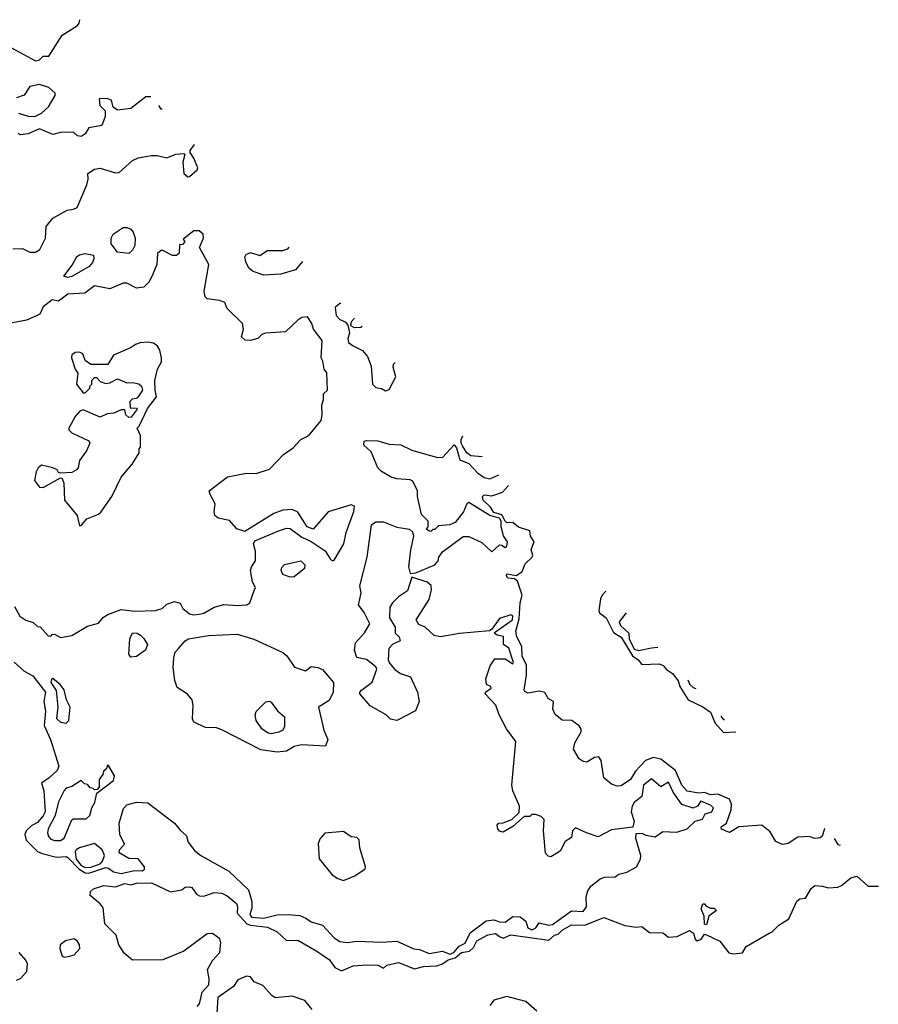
# Model space of a CAD drawing. Extents: x 2293830 to 2387798, y 66850 to 233222.
# Tile 179 of 192: x 2371881 to 2376399, y 203692 to 208874. Entities that reach past the tile are written whole.
import ezdxf

# ---------------------------------------------------------------- set-up
doc = ezdxf.new("R2010")
doc.units = 0

msp = doc.modelspace()

# ---------------------------------------------------------------- linework, layer by layer
at = {"layer": '0CON05XD'}
for points in [[(2371835, 208727.5), (2371965, 208657.5), (2371985, 208662.5), (2372005, 208682.5), (2372035, 208682.5), (2372105, 208793.3), (2372185, 208843.3), (2372193.3, 208855), (2372198.2, 208874.1)], [(2371875, 208382.5), (2371925, 208366.7), (2371960, 208365), (2371995, 208382.5), (2372032.5, 208415), (2372067.5, 208475), (2372067, 208487), (2372035, 208517.5), (2371985, 208532.5), (2371935, 208522.5), (2371905, 208477.5), (2371865, 208463.3)], [(2372571.8, 208467.5), (2372545, 208467.5), (2372465, 208407.5), (2372395, 208397.5), (2372373, 208413), (2372365, 208450), (2372345, 208457.5), (2372305, 208460), (2372300, 208455), (2372303, 208423), (2372330, 208395), (2372330, 208365), (2372313, 208317), (2372244.3, 208305.7), (2372225, 208272.5), (2372205, 208260), (2372185, 208263.3), (2372165, 208282.5), (2372095, 208281.2), (2372055, 208270), (2371985, 208300), (2371925, 208274.2), (2371885, 208267.5), (2371872.5, 208275)], [(2372631.6, 208402.5), (2372625, 208402.5), (2372612.9, 208422.9)], [(2371845, 207668.8), (2371895, 207670), (2371935, 207650), (2371965, 207650), (2371987.5, 207665), (2372016.4, 207723.6), (2372020, 207785), (2372055, 207830), (2372131.7, 207871.7), (2372165, 207876.7), (2372183.6, 207886.4), (2372234, 208005), (2372241.2, 208035), (2372240, 208065), (2372275, 208088), (2372305, 208092), (2372385, 208068.8), (2372405, 208070), (2372475, 208132.5), (2372505, 208146.7), (2372575, 208160), (2372605, 208160), (2372655, 208147.5), (2372703, 208167), (2372745, 208170), (2372750, 208165), (2372740, 208125), (2372744, 208065), (2372765, 208047.5), (2372775, 208048.6), (2372815.4, 208084.6), (2372818.1, 208095), (2372798, 208145), (2372777.5, 208175), (2372777.5, 208185), (2372801.3, 208217.8)], [(2372455, 207643.1), (2372395, 207651.2), (2372362.5, 207695), (2372362.5, 207725), (2372372.5, 207745), (2372425, 207780.8), (2372445, 207780.8), (2372465, 207770.8), (2372478.5, 207755), (2372488.8, 207725), (2372487.3, 207685), (2372475, 207661.4), (2372455, 207643.1)], [(2371853.3, 205785), (2371882.5, 205735), (2371913, 205713), (2371951.7, 205701.7), (2371975, 205680), (2371988.3, 205678.3), (2372031.7, 205631.7), (2372045, 205630), (2372051.7, 205638.3), (2372065, 205640), (2372095, 205622.5), (2372155, 205632.5), (2372238.3, 205681.7), (2372295, 205697.5), (2372321.4, 205728.6), (2372345, 205744), (2372415, 205770), (2372485, 205761.1), (2372595.7, 205764.3), (2372630, 205775), (2372655, 205797.5), (2372695, 205812.5), (2372725, 205802.5), (2372740, 205775), (2372775, 205747.5), (2372795, 205742), (2372825, 205744.3), (2372850.3, 205749.7), (2372905, 205782), (2372955, 205796), (2373025, 205790.8), (2373075.8, 205794.2), (2373091.2, 205805), (2373115, 205870), (2373121.2, 205885), (2373106, 205915), (2373095.9, 205974.1), (2373101.2, 205995), (2373121.2, 206025), (2373122, 206075), (2373112, 206115), (2373118.3, 206131.7), (2373247.5, 206185), (2373285, 206197.5), (2373305, 206196), (2373365, 206150.6), (2373415, 206128.1), (2373487.9, 206077.9), (2373515, 206036.2), (2373525, 206026.7), (2373535, 206030), (2373585.7, 206115), (2373598.1, 206175), (2373640, 206285), (2373643.3, 206313.3), (2373625, 206320), (2373505, 206283.3), (2373425, 206193.3), (2373394.1, 206204.1), (2373345, 206282.5), (2373315, 206296), (2373265, 206292.5), (2373217.5, 206275), (2373065, 206180), (2373024.4, 206194.4), (2372985, 206238.8), (2372925, 206250.8), (2372908, 206265), (2372904.3, 206284.3), (2372909.4, 206325), (2372882.5, 206375), (2372878.8, 206395), (2372975, 206467.5), (2373075, 206487.5), (2373125, 206486.2), (2373195, 206508.8), (2373270, 206585), (2373320, 206620), (2373360, 206665), (2373395, 206681.2), (2373410, 206695), (2373467.5, 206765), (2373472.5, 206795), (2373470, 206845), (2373480, 206875), (2373480, 206905), (2373500, 206925), (2373497.5, 207015), (2373482.5, 207035), (2373476.4, 207076.4), (2373467.5, 207095), (2373472.5, 207185), (2373427.5, 207245), (2373417.5, 207275), (2373395, 207310), (2373365, 207306.7), (2373345, 207293.3), (2373279.5, 207230.5), (2373175, 207223.3), (2373155, 207216.7), (2373133.8, 207196.2), (2373095, 207186.2), (2373066.7, 207186.7), (2373047.5, 207205), (2373058.8, 207245), (2373053.3, 207275), (2372973.6, 207353.6), (2372960, 207385), (2372935, 207396.7), (2372867.5, 207405), (2372856.1, 207416.1), (2372851.9, 207445), (2372876.7, 207585), (2372827.5, 207675), (2372847.5, 207725), (2372846.7, 207745), (2372825, 207763.3), (2372797, 207763), (2372741.7, 207718.3), (2372750, 207705), (2372738.3, 207691.7), (2372721.7, 207688.3), (2372720, 207645), (2372707, 207633), (2372685, 207632.5), (2372635, 207660), (2372625, 207660), (2372607, 207643), (2372602.5, 207585), (2372582.5, 207535), (2372562.5, 207495), (2372533.6, 207466.4), (2372495, 207461.2), (2372445, 207487.5), (2372425, 207486.7), (2372355, 207457.5), (2372275, 207473.3), (2372224.5, 207435.5), (2372135, 207428.9), (2372085, 207392.9), (2372051.2, 207398.8), (2372005, 207363.3), (2371986.2, 207325), (2371973, 207317), (2371917.4, 207292.6), (2371835, 207276.9)], [(2373368.4, 207600.6), (2373332.5, 207557.5), (2373255, 207534), (2373165, 207530), (2373108.8, 207548.8), (2373088.8, 207565), (2373072.5, 207595), (2373066, 207625), (2373072.6, 207637.4), (2373095, 207648.1), (2373145, 207633.1), (2373185, 207658.7), (2373265, 207659.6), (2373291.5, 207668.5), (2373299.2, 207676)], [(2372135, 207517.5), (2372113.8, 207525), (2372157.9, 207582.1), (2372182.4, 207627.6), (2372195, 207637.1), (2372223, 207643), (2372270, 207635), (2372271.4, 207615), (2372265, 207596.7), (2372246.9, 207575), (2372155, 207522.5), (2372135, 207517.5)], [(2373570.1, 207381), (2373565, 207380), (2373541.2, 207358.8), (2373547, 207317), (2373565.6, 207295.6), (2373593, 207283), (2373607, 207267), (2373616, 207226), (2373608, 207195), (2373611.2, 207175), (2373635, 207156.7), (2373685, 207133.3), (2373711.2, 207101.2), (2373731.2, 207051.2), (2373737.5, 206955), (2373755, 206937.5), (2373785, 206932.5), (2373805, 206920), (2373825, 206927.5), (2373860, 206995), (2373846.7, 207045), (2373848.3, 207061.7), (2373856.5, 207070.1)], [(2373682.5, 207258.9), (2373676.1, 207253.9), (2373642.3, 207252.3), (2373623.3, 207263.3), (2373626.7, 207285), (2373642.4, 207302.4)], [(2372195, 206210), (2372205, 206212.5), (2372235, 206247.5), (2372295, 206271.5), (2372307.3, 206282.7), (2372365.8, 206365), (2372414.3, 206465.7), (2372473.3, 206535), (2372510, 206595), (2372510, 206615), (2372517.5, 206625), (2372517.5, 206685), (2372500, 206725), (2372510, 206735), (2372553, 206827), (2372601.7, 206888.3), (2372593.3, 206925), (2372592.5, 206975), (2372605.6, 207034.4), (2372627.3, 207072.7), (2372627.7, 207092.3), (2372619.2, 207135), (2372606, 207155), (2372585, 207170.8), (2372555, 207177.1), (2372515, 207174), (2372490, 207165), (2372463.6, 207146.4), (2372375, 207107.5), (2372345, 207060), (2372255, 207060), (2372225, 207080), (2372212.5, 207115), (2372195, 207123.3), (2372172.5, 207122.5), (2372155, 207110), (2372153.6, 207093.6), (2372173.3, 207035), (2372187, 207013), (2372180, 206955), (2372215, 206910), (2372225, 206910), (2372250, 206935), (2372250, 206945), (2372260, 206955), (2372260, 206975), (2372275, 206990), (2372285, 206990), (2372305, 206970), (2372335, 206960), (2372355, 206962.5), (2372395, 206983.3), (2372445, 206962.5), (2372475, 206964), (2372508.3, 206958.3), (2372522.5, 206945), (2372527.5, 206925), (2372503, 206887), (2372495, 206880), (2372473, 206877), (2372460, 206865), (2372461.7, 206831.7), (2372495, 206830), (2372500, 206825), (2372468.3, 206781.7), (2372455, 206780), (2372440, 206795), (2372435, 206820), (2372415, 206820), (2372377, 206803), (2372340.7, 206799.3), (2372305, 206782.5), (2372215, 206820), (2372197, 206813), (2372173.3, 206785), (2372140, 206725), (2372140, 206715), (2372155, 206700), (2372245, 206657.5), (2372250, 206645), (2372232.5, 206605), (2372196.4, 206553.6), (2372188.8, 206515), (2372180, 206505), (2372155, 206490), (2372097, 206487), (2372085, 206490), (2372077.5, 206505), (2372055.9, 206515.9), (2371995, 206530), (2371977.5, 206515), (2371967.5, 206495), (2371958.3, 206448.3), (2371985, 206413.3), (2372005, 206412), (2372095, 206462.5), (2372105, 206460), (2372113.9, 206433.9), (2372117.5, 206345), (2372184.2, 206265), (2372195, 206210)], [(2374315.2, 206572.6), (2374255, 206579.2), (2374234.4, 206594.4), (2374210.3, 206630.3), (2374203.3, 206645), (2374203.8, 206665), (2374212.1, 206684.4)], [(2374385, 205652.5), (2374474.6, 205715), (2374475, 205736), (2374465, 205741.4), (2374405, 205722.2), (2374365, 205666.2), (2374352.5, 205657.5), (2374195, 205643.1), (2374095.9, 205625.9), (2374062.7, 205632.7), (2374015, 205677.5), (2373980.7, 205690.7), (2373967.5, 205715), (2374035, 205822.5), (2374048, 205875), (2374045.9, 205895.9), (2374025, 205913.8), (2373945, 205940), (2373921.7, 205868.3), (2373875, 205836.7), (2373842.5, 205805), (2373828.3, 205781.7), (2373827.5, 205725), (2373857, 205677), (2373857.5, 205645), (2373877.5, 205625), (2373882.5, 205605), (2373845, 205586.7), (2373822.5, 205565), (2373820, 205505), (2373826.4, 205486.4), (2373855, 205453.3), (2373885, 205432), (2373936.7, 205415), (2373973.3, 205335), (2373983.3, 205285), (2373963.6, 205236.4), (2373865, 205186.2), (2373831.7, 205191.7), (2373810, 205215), (2373725, 205262.5), (2373670, 205325), (2373670, 205335), (2373680, 205345), (2373735, 205387.5), (2373760, 205455), (2373755, 205467.5), (2373705, 205506.7), (2373655, 205517.5), (2373643.3, 205555), (2373647.5, 205595), (2373695, 205647.5), (2373722.5, 205695), (2373693.6, 205753.6), (2373664, 205795), (2373678, 205855), (2373671.2, 205895), (2373709.2, 206045), (2373731.4, 206215), (2373755, 206230.6), (2373795, 206231.4), (2373865, 206203.8), (2373931.7, 206191.7), (2373948.3, 206178.3), (2373952.5, 206155), (2373937, 206083), (2373927.5, 205995), (2373935, 205960), (2373965, 205962.5), (2374065.8, 206004.2), (2374083.3, 206025), (2374086.7, 206045), (2374105, 206072.5), (2374215, 206153.3), (2374245, 206154), (2374312.4, 206122.4), (2374365, 206073.8), (2374405, 206109.4), (2374418, 206108), (2374435, 206096.2), (2374445, 206102.5), (2374447.3, 206125), (2374427, 206157), (2374414.9, 206204.9), (2374414.5, 206235), (2374405, 206250.2), (2374354.8, 206265), (2374245, 206332.5), (2374234.6, 206325), (2374216.3, 206283.6), (2374172.5, 206227.5), (2374145, 206216.2), (2374085, 206210), (2374065, 206190), (2374055, 206190), (2374045, 206180), (2374033, 206183), (2374020, 206195), (2374030, 206205), (2374030, 206235), (2373995, 206270), (2373973.9, 206363.9), (2373973.8, 206395), (2373950, 206445), (2373935, 206452.9), (2373865, 206457.5), (2373836.3, 206466.3), (2373785.4, 206495.4), (2373764.6, 206514.6), (2373730, 206600), (2373692.5, 206635), (2373694.4, 206655.6), (2373705, 206660), (2373765, 206657.5), (2373825, 206640.4), (2373886.9, 206636.9), (2373945, 206608.1), (2374011.7, 206588.3), (2374075, 206570.9), (2374105, 206570.6), (2374166.4, 206636.4), (2374180, 206620), (2374197.3, 206557.3), (2374245, 206537.5), (2374289.2, 206489.2), (2374324.3, 206465), (2374355, 206458.2), (2374401.6, 206478.8)], [(2376118, 204617), (2376115.8, 204615), (2376103.4, 204576.6), (2376092.1, 204567.9), (2376065, 204564), (2376035, 204575.2), (2375975, 204570.9), (2375925, 204538.2), (2375895, 204532.9), (2375858.9, 204548.9), (2375829.8, 204599.8), (2375785.2, 204635.2), (2375665, 204626.2), (2375615, 204596.7), (2375573.2, 204613.2), (2375571.2, 204625), (2375600.5, 204645), (2375625.3, 204715), (2375625.8, 204745), (2375615, 204771.1), (2375555, 204797.7), (2375515, 204794.5), (2375485, 204806.5), (2375453.7, 204803.7), (2375393.1, 204813.1), (2375364.8, 204844.8), (2375331.7, 204921.7), (2375255, 204982.1), (2375215, 204990.9), (2375174.2, 204975), (2375121.3, 204918.7), (2375095, 204874.3), (2375045, 204842.2), (2375025, 204840), (2374995, 204850), (2374953.8, 204883.8), (2374940, 204975), (2374928.8, 204995), (2374905, 204991.1), (2374865, 204965.5), (2374845, 204969.5), (2374825, 204984.5), (2374794.5, 205035), (2374802, 205068), (2374835.4, 205125), (2374835, 205140), (2374825, 205157.1), (2374786.2, 205186.2), (2374735, 205186.9), (2374697.7, 205217.7), (2374686.2, 205245), (2374690, 205285), (2374661.3, 205301.3), (2374645, 205333.1), (2374615, 205340), (2374555, 205328.9), (2374538.3, 205338.3), (2374534.6, 205345), (2374546.9, 205425), (2374547, 205477), (2374524.5, 205524.5), (2374523.2, 205575), (2374496.8, 205625), (2374492.1, 205655), (2374508.8, 205721.2), (2374514.7, 205805), (2374524.7, 205845), (2374499.6, 205919.6), (2374485, 205931.2), (2374450, 205935), (2374442.5, 205947.5), (2374445, 205956.7), (2374495, 205948.8), (2374525, 205969.2), (2374540.3, 206009.8), (2374577.8, 206045), (2374580.6, 206055), (2374572.5, 206085), (2374587.7, 206125), (2374568.1, 206155), (2374565, 206184), (2374505, 206203.1), (2374475, 206227.1), (2374445, 206225.9), (2374435, 206233.8), (2374418, 206268), (2374375, 206280.5), (2374357.9, 206307.9), (2374318.9, 206345), (2374316, 206365), (2374325, 206374), (2374365, 206368.8), (2374422.1, 206387.9), (2374453.5, 206422.6)], [(2373305, 205939.6), (2373265, 205953.1), (2373257.3, 205975), (2373260, 205990), (2373275, 206005.8), (2373360, 206025), (2373381.2, 206005), (2373380, 205985), (2373325, 205942.2), (2373305, 205939.6)], [(2374965.6, 205867), (2374945.5, 205845), (2374937.5, 205825), (2374928.4, 205765), (2374931.5, 205751.5), (2374966.3, 205726.3), (2375005, 205647.9), (2375045, 205623.5), (2375105, 205525.4), (2375135.5, 205505), (2375155, 205480), (2375245, 205483.9), (2375267.5, 205475), (2375284.7, 205454.7), (2375315, 205433.6), (2375345.5, 205395), (2375354.7, 205365), (2375397.5, 205295), (2375475, 205257.1), (2375515, 205228.9), (2375541.1, 205171.1), (2375585, 205122.5), (2375648.2, 205126.6)], [(2375071.9, 205751.8), (2375035.4, 205705), (2375042.2, 205685), (2375086.2, 205645), (2375087.2, 205615), (2375115, 205561), (2375136.2, 205553.8), (2375205, 205568.7), (2375238.9, 205570.6)], [(2371852.8, 205492.8), (2371905, 205444.6), (2371949.9, 205419.9), (2372016.9, 205335), (2372008.8, 205285), (2372017.5, 205235), (2372010, 205160), (2372043.2, 205085), (2372087.3, 204945), (2372077.8, 204922.2), (2372036.9, 204883.1), (2371995.4, 204855), (2372007.4, 204815), (2372015.3, 204705), (2372005, 204683.5), (2371975, 204649.4), (2371945, 204632), (2371915.5, 204604.5), (2371908.1, 204585), (2371915.5, 204555.5), (2371975.6, 204495.6), (2371998.8, 204485), (2372075, 204466.2), (2372125, 204469.2), (2372135, 204463.8), (2372193.5, 204403.5), (2372225, 204383.8), (2372245, 204382), (2372335, 204410.9), (2372348.5, 204408.5), (2372375, 204388.1), (2372415, 204380.6), (2372485, 204395.9), (2372526.7, 204395), (2372537.5, 204402.5), (2372538.5, 204415), (2372505, 204456.9), (2372455, 204459.6), (2372405, 204488.8), (2372406.9, 204505), (2372433.1, 204535), (2372407.8, 204585), (2372404.6, 204645), (2372427.5, 204722.5), (2372445, 204741.9), (2372495, 204755.6), (2372555, 204752.5), (2372695.8, 204645), (2372725, 204608), (2372758.3, 204578.3), (2372766.7, 204545), (2372800.5, 204500.5), (2372834.3, 204474.3), (2372981.7, 204391.7), (2373084.4, 204294.4), (2373102.8, 204232.8), (2373103.2, 204196.8), (2373091.7, 204165), (2373100.5, 204150.5), (2373164.8, 204145.2), (2373235, 204163.1), (2373294.3, 204164.3), (2373355, 204158.8), (2373386.7, 204145), (2373415, 204126.2), (2373475, 204108.8), (2373535, 204041.2), (2373565, 204022), (2373605, 204017.5), (2373655, 204023.8), (2373785, 204019.2), (2373865, 204024), (2373954.5, 203984.5), (2373985, 203980.6), (2374035, 203958.2), (2374105, 203971.9), (2374145, 203956.1), (2374164.5, 203965), (2374192.8, 203997.2), (2374225.7, 204014.3), (2374252, 204068), (2374335, 204130.3), (2374376.2, 204136.2), (2374405, 204125.8), (2374435, 204123.8), (2374476.1, 204153.9), (2374515, 204152.5), (2374545, 204128.6), (2374554.8, 204094.8), (2374575, 204083.5), (2374596.5, 204093.5), (2374615, 204120), (2374665, 204107.9), (2374685, 204112.1), (2374785, 204183.3), (2374845, 204180), (2374863.3, 204205), (2374862.1, 204257.9), (2374870.5, 204289.5), (2374886.1, 204313.9), (2374935, 204352.5), (2374958.3, 204361.7), (2375015, 204362.5), (2375034.1, 204375.9), (2375075, 204387.5), (2375126.9, 204415), (2375148, 204455), (2375148.8, 204475), (2375123.8, 204565), (2375125, 204590), (2375155, 204592.5), (2375175, 204582.5), (2375225, 204572.5), (2375265, 204601.2), (2375338.3, 204598.3), (2375393.3, 204615), (2375434.4, 204655), (2375473.4, 204666.6), (2375488, 204695), (2375522, 204705), (2375532, 204725), (2375515, 204739.2), (2375465, 204760), (2375446.9, 204735), (2375425, 204724.5), (2375365, 204743.9), (2375319.1, 204809.1), (2375295, 204860), (2375255, 204835.6), (2375205, 204878.8), (2375162.9, 204845), (2375154.2, 204785), (2375115, 204754), (2375103.3, 204735), (2375099.2, 204705), (2375113.8, 204655), (2375106.7, 204623.3), (2374995, 204610), (2374925, 204573.8), (2374863.8, 204593.8), (2374805, 204620), (2374790, 204605), (2374785, 204570), (2374750.7, 204549.3), (2374725, 204497.5), (2374675, 204467.5), (2374661.7, 204471.7), (2374647, 204487), (2374637.5, 204605), (2374640, 204665), (2374625, 204680), (2374595, 204690), (2374575, 204690), (2374565, 204680), (2374535, 204680), (2374475, 204627.5), (2374425, 204597.5), (2374405, 204603.3), (2374396.7, 204615), (2374393.3, 204635), (2374400, 204645), (2374425, 204647.5), (2374470, 204665), (2374508.3, 204701.7), (2374510, 204735), (2374476.2, 204815), (2374470, 204845), (2374492, 205075), (2374441.7, 205141.7), (2374404, 205215), (2374385.8, 205265.8), (2374330, 205325), (2374334, 205336), (2374362.5, 205355), (2374360, 205365), (2374337.5, 205375), (2374334, 205405), (2374357.3, 205472.7), (2374380.5, 205509.5), (2374435, 205509.2), (2374475, 205484.3), (2374478.9, 205491.1), (2374455, 205566.7), (2374426.1, 205586.1), (2374427, 205627), (2374392.5, 205635), (2374377.5, 205645), (2374385, 205652.5)], [(2372465, 205518.8), (2372456.2, 205535), (2372461.2, 205615), (2372475, 205646.2), (2372500, 205645), (2372516.7, 205635), (2372535, 205617.5), (2372553.3, 205585), (2372543.3, 205555), (2372495, 205522.2), (2372465, 205518.8)], [(2373235, 205019.6), (2373150.4, 205030.4), (2372945, 205136.7), (2372916.1, 205146.1), (2372858.8, 205148.8), (2372797.4, 205177.4), (2372790, 205195), (2372794.5, 205265), (2372788.6, 205295), (2372763.4, 205323.4), (2372709.6, 205359.6), (2372696.8, 205396.8), (2372688.9, 205465), (2372692.9, 205515), (2372700, 205545), (2372716, 205565), (2372752, 205605), (2372770, 205615), (2372875, 205632.2), (2373025, 205639.5), (2373113.2, 205613.2), (2373265, 205543.8), (2373286.7, 205525), (2373326.4, 205466.4), (2373385, 205447.5), (2373415, 205468.8), (2373450, 205465), (2373475, 205453.3), (2373532.5, 205385), (2373530, 205335), (2373509.3, 205290.7), (2373453.3, 205255), (2373482, 205135), (2373502.5, 205085), (2373489.3, 205050.7), (2373363, 205057), (2373325, 205049.2), (2373285, 205024.4), (2373235, 205019.6)], [(2372125, 205171.2), (2372139.2, 205185), (2372146, 205255), (2372127.5, 205295), (2372115, 205346), (2372094.2, 205375), (2372055, 205406.7), (2372048.3, 205401.7), (2372045.6, 205385), (2372073.6, 205343.6), (2372081.1, 205255), (2372075, 205196.7), (2372095, 205175.8), (2372125, 205171.2)], [(2375397.3, 205398.8), (2375406.2, 205375), (2375425, 205358.9), (2375438.8, 205353.7)], [(2373205, 205115.7), (2373185, 205120), (2373155, 205141.4), (2373125.6, 205185), (2373120, 205215), (2373125, 205233.3), (2373176.1, 205283.9), (2373193.6, 205286.4), (2373205, 205281.2), (2373236.8, 205236.8), (2373274.3, 205205), (2373273.9, 205153.9), (2373265, 205134.2), (2373245, 205124.4), (2373205, 205115.7)], [(2375571.6, 205209.7), (2375571.3, 205205), (2375585, 205190.7), (2375589, 205190.8)], [(2372095, 204554.5), (2372115, 204566.2), (2372155, 204662.5), (2372165, 204667.5), (2372231.7, 204668.3), (2372250, 204685), (2372260, 204725), (2372276.4, 204753.6), (2372287.5, 204802.5), (2372375, 204870), (2372380, 204895), (2372348.3, 204948.3), (2372341.7, 204948.3), (2372338.3, 204931.7), (2372321.7, 204918.3), (2372318.3, 204901.7), (2372300, 204875), (2372300, 204835), (2372288.3, 204821.7), (2372275, 204820), (2372268.3, 204828.3), (2372251.7, 204831.7), (2372238.3, 204848.3), (2372221.7, 204851.7), (2372205, 204870), (2372155, 204837.5), (2372125, 204828.8), (2372115, 204816.7), (2372085, 204757.5), (2372068.5, 204685), (2372031.5, 204615), (2372026.9, 204595), (2372032.9, 204575), (2372045, 204561.5), (2372065, 204554.5), (2372095, 204554.5)], [(2373585, 204344), (2373645, 204368), (2373698.8, 204405), (2373701.2, 204415), (2373671.2, 204515), (2373667, 204557), (2373655, 204570), (2373625, 204573.3), (2373585, 204602), (2373487, 204593), (2373462.5, 204565), (2373452.4, 204537.6), (2373456.8, 204456.8), (2373525, 204373.8), (2373555, 204354), (2373585, 204344)], [(2376166.9, 204563.9), (2376185, 204533.3), (2376198, 204530.1)], [(2372225, 204411.5), (2372255, 204413.6), (2372305, 204430.2), (2372317.1, 204445), (2372326.8, 204475), (2372315.7, 204505), (2372275, 204537.8), (2372195, 204514.6), (2372178.1, 204505), (2372172.9, 204495), (2372179, 204455), (2372205, 204421.9), (2372225, 204411.5)], [(2372815, 203680), (2372827.1, 203695), (2372841.5, 203755), (2372876.2, 203793.8), (2372877.7, 203825), (2372869.5, 203875), (2372895, 203921.9), (2372933.9, 203965), (2372939.3, 204015), (2372935, 204036.7), (2372895, 204064.4), (2372867, 204063), (2372745, 203971.5), (2372635, 203925.4), (2372475, 203923.3), (2372430.9, 203960.9), (2372402.9, 204005), (2372388.1, 204055), (2372329.2, 204115), (2372319.8, 204199.8), (2372305, 204220.8), (2372251.2, 204265), (2372253.3, 204285), (2372270, 204300), (2372323.4, 204316.6), (2372385, 204309.1), (2372435, 204327.7), (2372465, 204320), (2372495, 204329.1), (2372575, 204331.4), (2372675, 204283.1), (2372735, 204293.8), (2372752, 204308), (2372775, 204310.8), (2372786, 204306), (2372811, 204271), (2372831.4, 204261.4), (2372855, 204262.5), (2372905, 204280.4), (2372945, 204277.3), (2372972.2, 204262.2), (2373021.7, 204221.7), (2373027.1, 204205), (2373025, 204171.4), (2373076, 204116), (2373095, 204107.9), (2373185, 204097.2), (2373235, 204072.5), (2373285, 204027.8), (2373345, 204029.6), (2373445, 203971.8), (2373510.5, 203925), (2373539.2, 203885), (2373575, 203867.4), (2373635, 203894.5), (2373705, 203900), (2373765, 203898.5), (2373795, 203881.2), (2373812.4, 203897.6), (2373875, 203911.3), (2373958.7, 203878.7), (2374005, 203891.4), (2374075.6, 203894.4), (2374105, 203904.3), (2374135.5, 203925), (2374173, 203937), (2374205, 203964.7), (2374248.2, 203971.8), (2374269, 203991), (2374286.4, 204025), (2374345, 204056.7), (2374384.3, 204064.3), (2374405, 204048.9), (2374425, 204039.6), (2374465, 204056.7), (2374665, 204029.6), (2374695, 204054.7), (2374715, 204061.3), (2374735, 204082.6), (2374785, 204109.2), (2374855, 204108.6), (2374955, 204149.1), (2375065, 204106.1), (2375125, 204097.8), (2375155, 204100.4), (2375195, 204070.4), (2375265, 204068.5), (2375295, 204044.6), (2375340.9, 204049.1), (2375405, 204080.8), (2375425.6, 204065.6), (2375434.5, 204034.5), (2375445, 204026.2), (2375466.7, 204035), (2375485, 204060), (2375495, 204057.5), (2375565, 204024.3), (2375612.5, 203962.5), (2375635, 203956.8), (2375685, 203962.5), (2375704.2, 203995.8), (2375824.4, 204065.6), (2375839.2, 204070.8), (2375875, 204108.3), (2375928.2, 204141.8), (2375970.3, 204235), (2375985, 204247), (2376015, 204250), (2376045, 204301.1), (2376065, 204316.6), (2376105, 204314.2), (2376135, 204304.1), (2376185, 204307.9), (2376205, 204316.7), (2376255, 204358), (2376285, 204365.7), (2376345, 204312.9), (2376395, 204313.1), (2376398.7, 204312.5)], [(2375495, 204110), (2375483.6, 204113.6), (2375482.5, 204155), (2375467.5, 204195), (2375475, 204220), (2375485, 204220), (2375490.7, 204210.7), (2375515, 204197.5), (2375535, 204197.5), (2375547.5, 204185), (2375507.5, 204155), (2375495, 204110)], [(2372115, 203939.2), (2372145, 203944.4), (2372168, 203952), (2372198, 203985), (2372196.2, 204005), (2372183.3, 204025), (2372166.1, 204036.1), (2372122.5, 204025), (2372093.8, 204005), (2372092, 203985), (2372104.2, 203944.2), (2372115, 203939.2)], [(2371865, 203819.5), (2371885, 203828.2), (2371918.1, 203865), (2371922.2, 203905), (2371914.2, 203924.2), (2371878.5, 203965)], [(2373419.2, 203665), (2373381.7, 203711.7), (2373315, 203733.9), (2373225, 203725.9), (2373207.2, 203737.2), (2373160.9, 203790.9), (2373115, 203810), (2373095, 203836.5), (2373075, 203839.3), (2373028.7, 203821.3), (2373005.2, 203784.8), (2372922.8, 203727.2), (2372918.7, 203645)], [(2374601.3, 203655), (2374545, 203706.2), (2374445, 203733.3), (2374376.3, 203713.7), (2374355.4, 203685)]]:
    msp.add_lwpolyline(points, dxfattribs=at)

doc.saveas('drawing.dxf')
